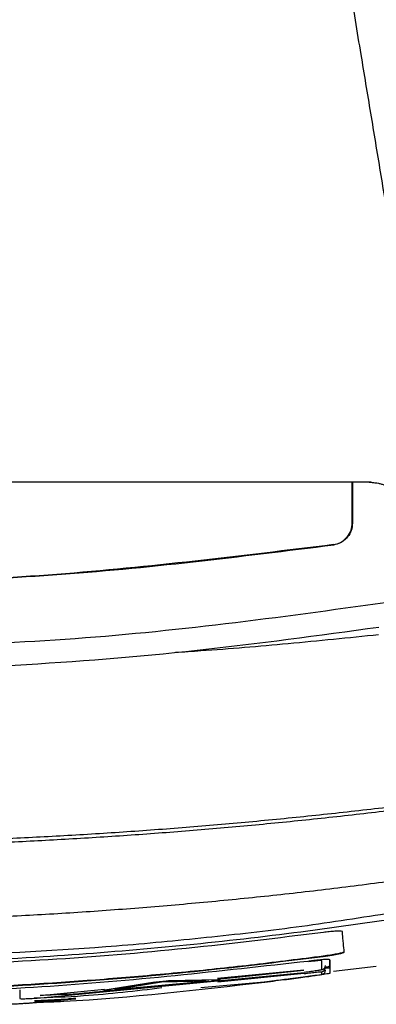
# Model space of a CAD drawing. Header units: millimetres. Extents: x -0.57 to 0.95, y -0.4 to 0.71.
# Tile 120 of 256: x 0.1752 to 0.1915, y 0.4591 to 0.5042. Entities that reach past the tile are written whole.
import ezdxf

# ---------------------------------------------------------------- set-up
doc = ezdxf.new("R2010")
doc.units = ezdxf.units.MM
doc.layers.add('FORMAT', color=7, linetype='Continuous')

msp = doc.modelspace()

# ---------------------------------------------------------------- linework, layer by layer
at = {"layer": 'FORMAT', "color": 7, "linetype": 'Continuous', "lineweight": 25}
for p, q in [((0.191136, 0.483009), (0.136401, 0.483009)), ((0.190363, 0.481141), (0.190363, 0.483009)), ((0.190376, 0.483009), (0.190374, 0.481132)), ((0.190374, 0.481132), (0.190363, 0.481141)), ((0.189515, 0.480143), (0.189505, 0.480151)), ((0.188967, 0.460697), (0.188967, 0.461106)), ((0.189037, 0.461316), (0.189037, 0.461306)), ((0.189341, 0.461155), (0.18934, 0.460529)), ((0.18934, 0.461155), (0.18934, 0.460529)), ((0.18934, 0.460788), (0.18934, 0.461155)), ((0.189341, 0.461155), (0.189341, 0.460852)), ((0.1842, 0.460306), (0.188151, 0.460688)), ((0.188154, 0.460662), (0.184206, 0.460251)), ((0.188967, 0.460479), (0.188967, 0.460604)), ((0.189341, 0.46083), (0.18934, 0.460807)), ((0.18934, 0.460807), (0.18934, 0.460788)), ((0.189341, 0.460852), (0.189341, 0.46083)), ((0.189514, 0.460634), (0.191463, 0.460859)), ((0.175953, 0.459398), (0.188166, 0.460567)), ((0.179363, 0.459748), (0.183929, 0.460173)), ((0.179488, 0.459785), (0.183804, 0.460187)), ((0.179488, 0.459775), (0.183804, 0.460177)), ((0.183804, 0.460177), (0.181646, 0.460128)), ((0.184241, 0.460237), (0.181958, 0.460183)), ((0.184241, 0.460227), (0.181958, 0.460173)), ((0.181958, 0.460183), (0.181958, 0.460173)), ((0.188166, 0.46052), (0.184223, 0.46012)), ((0.184241, 0.460237), (0.184241, 0.460227)), ((0.175152, 0.459782), (0.175152, 0.459375)), ((0.176081, 0.459521), (0.179025, 0.459806)), ((0.181334, 0.460125), (0.179051, 0.459754)), ((0.181334, 0.460115), (0.179051, 0.459744)), ((0.179051, 0.459754), (0.179051, 0.459744)), ((0.181646, 0.460128), (0.179488, 0.459775)), ((0.181334, 0.460125), (0.181334, 0.460115)), ((0.18634, 0.460128), (0.183439, 0.459867)), ((0.175105, 0.459134), (0.177233, 0.459327)), ((0.175416, 0.459149), (0.17767, 0.459356)), ((0.177358, 0.459355), (0.175823, 0.459264)), ((0.177358, 0.459345), (0.175823, 0.459254)), ((0.177233, 0.459327), (0.175823, 0.459244)), ((0.175857, 0.459212), (0.176919, 0.459309)), ((0.175953, 0.459398), (0.175953, 0.459398)), ((0.177358, 0.459355), (0.177358, 0.459345))]:
    msp.add_line(p, q, dxfattribs=at)
for centre, radius, start, end in [((0.18894, 0.460677), 0.0001999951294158, 277.645912, 359.999064), ((0.188941, 0.460895), 0.0001999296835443, 277.561319, 359.987354), ((0.188941, 0.460802), 0.0001999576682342, 277.586084, 359.992371)]:
    msp.add_arc(centre, radius, start, end, dxfattribs=at)
for points, knots in [([(0.1866353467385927, 0.5852689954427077), (0.1876713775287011, 0.5663996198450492), (0.1906297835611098, 0.5307744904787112), (0.1953541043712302, 0.4977792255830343), (0.198199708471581, 0.4815310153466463), (0.1984650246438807, 0.4800454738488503), (0.1987337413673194, 0.478569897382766)], [0.6392847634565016, 0.6392847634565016, 0.6392847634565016, 0.6392847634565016, 0.8197700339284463, 0.9834153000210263, 0.9834153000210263, 0.9999999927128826, 0.9999999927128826, 0.9999999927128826, 0.9999999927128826]), ([(0.1865774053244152, 0.5278092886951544), (0.1866644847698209, 0.5272836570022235), (0.1868389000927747, 0.5262308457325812), (0.1871000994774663, 0.5246540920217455), (0.187361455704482, 0.5230763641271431), (0.1876228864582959, 0.5214981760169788), (0.1878843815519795, 0.5199196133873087), (0.1881459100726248, 0.5183408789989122), (0.1884074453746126, 0.5167621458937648), (0.1886689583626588, 0.5151835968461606), (0.1889304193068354, 0.513605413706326), (0.189191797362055, 0.5120277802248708), (0.1894530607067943, 0.5104508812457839), (0.1897141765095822, 0.5088749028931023), (0.1899751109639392, 0.5073000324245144), (0.1902358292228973, 0.5057264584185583), (0.190496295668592, 0.5041543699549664), (0.1908183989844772, 0.5022101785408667), (0.1912018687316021, 0.4998953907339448), (0.191646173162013, 0.4972132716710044), (0.1920901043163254, 0.4945334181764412), (0.1925334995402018, 0.4918568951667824), (0.1929761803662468, 0.4891848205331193), (0.193417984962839, 0.4865181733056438), (0.1938586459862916, 0.4838585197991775), (0.1942982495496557, 0.4812052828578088), (0.1945892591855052, 0.4794487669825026), (0.1947350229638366, 0.4785689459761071)], [0, 0, 0, 0, 0.0306411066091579, 0.0613724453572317, 0.0921921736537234, 0.1230984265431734, 0.1540893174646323, 0.1851629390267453, 0.2163173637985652, 0.2475506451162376, 0.2788608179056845, 0.3102458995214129, 0.341703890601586, 0.3732327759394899, 0.4048305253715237, 0.4364950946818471, 0.4682244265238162, 0.5000164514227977, 0.5545695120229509, 0.6093970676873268, 0.6644888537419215, 0.7198344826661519, 0.7754234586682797, 0.8312451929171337, 0.8872890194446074, 0.943544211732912, 1, 1, 1, 1]), ([(0.1913769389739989, 0.4829649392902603), (0.1913383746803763, 0.4829777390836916), (0.1912372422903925, 0.4830113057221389), (0.1911301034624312, 0.4830098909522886), (0.1910638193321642, 0.4830090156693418)], [0, 0, 0, 0, 0.381324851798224, 1, 1, 1, 1]), ([(0.1911360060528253, 0.4830090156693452), (0.1911832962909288, 0.4830080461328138), (0.1912783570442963, 0.4830060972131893), (0.1914209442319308, 0.4829902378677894), (0.1915634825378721, 0.4829646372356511), (0.1917051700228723, 0.4829281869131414), (0.1918451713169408, 0.4828810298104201), (0.1919826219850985, 0.4828230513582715), (0.1921166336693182, 0.482754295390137), (0.1922462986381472, 0.4826748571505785), (0.192370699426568, 0.4825849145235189), (0.1924987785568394, 0.4824763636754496), (0.1926316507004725, 0.4823421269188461), (0.192767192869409, 0.4821736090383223), (0.1928942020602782, 0.4819731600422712), (0.1930037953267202, 0.481739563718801), (0.1930903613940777, 0.48147357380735), (0.1931154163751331, 0.481282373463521), (0.1931283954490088, 0.4811833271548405)], [0, 0, 0, 0, 0.0478132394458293, 0.0961120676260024, 0.1448967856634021, 0.194167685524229, 0.2439250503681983, 0.2941691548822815, 0.3449002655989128, 0.3961186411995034, 0.4478245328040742, 0.5000181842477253, 0.565783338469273, 0.6385769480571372, 0.7183974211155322, 0.8052428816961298, 0.8991111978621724, 1, 1, 1, 1]), ([(0.1895052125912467, 0.4801514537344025), (0.1896149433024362, 0.4801783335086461), (0.1898344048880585, 0.4802320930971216), (0.190106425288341, 0.4804452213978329), (0.1902949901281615, 0.4807285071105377), (0.1903593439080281, 0.4809767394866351), (0.190362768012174, 0.4811149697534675), (0.1903634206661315, 0.4811413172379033)], [0, 0, 0, 0, 0.2361042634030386, 0.4722088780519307, 0.7083059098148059, 0.9444014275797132, 1, 1, 1, 1]), ([(0.1903742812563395, 0.4811319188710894), (0.1903630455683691, 0.4810191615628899), (0.1903405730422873, 0.4807936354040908), (0.1901665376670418, 0.4804933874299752), (0.1899109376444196, 0.4802667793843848), (0.189674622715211, 0.4801694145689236), (0.1895396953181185, 0.4801468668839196), (0.1895152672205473, 0.4801427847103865)], [0, 0, 0, 0, 0.2375993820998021, 0.4752230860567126, 0.7121745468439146, 0.9478902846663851, 1, 1, 1, 1]), ([(0.1895052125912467, 0.4801514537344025), (0.1852910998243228, 0.4796340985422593), (0.1768419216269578, 0.4785968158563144), (0.163995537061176, 0.4781889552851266), (0.1510383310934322, 0.4785687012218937), (0.1424149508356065, 0.4796229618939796), (0.1380921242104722, 0.4801514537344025)], [0, 0, 0, 0, 0.2468457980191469, 0.4949189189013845, 0.7468071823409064, 1, 1, 1, 1]), ([(0.1637986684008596, 0.4783103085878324), (0.1680901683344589, 0.4783865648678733), (0.1766949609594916, 0.4785394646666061), (0.1852346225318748, 0.4796074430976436), (0.1895152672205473, 0.4801427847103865)], [0, 0, 0, 0, 0.4987336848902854, 1, 1, 1, 1]), ([(0.1932463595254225, 0.4776875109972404), (0.1883779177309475, 0.4769996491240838), (0.1786096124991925, 0.4756194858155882), (0.1687462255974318, 0.4754201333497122), (0.1637986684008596, 0.4753201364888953)], [0, 0, 0, 0, 0.4983916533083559, 1, 1, 1, 1]), ([(0.1915765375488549, 0.4763618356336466), (0.1888132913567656, 0.475985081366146), (0.1832868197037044, 0.4752315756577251), (0.1740187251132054, 0.4744742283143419), (0.1675143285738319, 0.4743627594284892), (0.1637986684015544, 0.4742990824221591)], [0, 0, 0, 0, 0.3000872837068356, 0.6001723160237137, 1, 1, 1, 1]), ([(0.1822733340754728, 0.4752244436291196), (0.1826623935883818, 0.4752494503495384), (0.1843822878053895, 0.4753599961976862), (0.1874837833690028, 0.4756227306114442), (0.1901921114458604, 0.4758986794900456), (0.191573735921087, 0.4760394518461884)], [0, 0, 0, 0, 0.1252678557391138, 0.5537647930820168, 1, 1, 1, 1]), ([(0.1969417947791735, 0.4687720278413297), (0.1964646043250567, 0.4687055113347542), (0.1955102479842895, 0.4685724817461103), (0.19407723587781, 0.468384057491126), (0.1926432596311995, 0.4682037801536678), (0.1912082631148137, 0.4680324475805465), (0.1897723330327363, 0.4678698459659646), (0.1883355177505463, 0.4677160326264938), (0.1868978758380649, 0.4675709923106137), (0.1854594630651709, 0.4674347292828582), (0.1840203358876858, 0.4673072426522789), (0.1825805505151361, 0.4671885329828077), (0.1811401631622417, 0.4670786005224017), (0.1796992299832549, 0.4669774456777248), (0.1782578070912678, 0.4668850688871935), (0.1768159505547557, 0.4668014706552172), (0.1753737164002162, 0.4667266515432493), (0.1739311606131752, 0.4666606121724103), (0.1724883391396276, 0.4666033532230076), (0.1710453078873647, 0.4665548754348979), (0.1696021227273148, 0.4665151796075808), (0.1681588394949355, 0.4664842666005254), (0.1667155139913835, 0.46646213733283), (0.1652722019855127, 0.4664487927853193), (0.1638289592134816, 0.4664442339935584), (0.1623858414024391, 0.4664484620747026), (0.1609429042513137, 0.4664614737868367), (0.1595002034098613, 0.4664832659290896), (0.1580577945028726, 0.4665138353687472), (0.1566157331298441, 0.4665531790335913), (0.1551740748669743, 0.4666012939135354), (0.1537328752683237, 0.466658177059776), (0.1522921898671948, 0.4667238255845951), (0.1508520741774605, 0.4667982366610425), (0.1494125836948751, 0.4668814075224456), (0.147973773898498, 0.4669733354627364), (0.1465357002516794, 0.4670740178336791), (0.1450984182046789, 0.4671834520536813), (0.1436619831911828, 0.4673016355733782), (0.1422264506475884, 0.4674285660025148), (0.1407918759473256, 0.4675642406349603), (0.1393583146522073, 0.4677086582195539), (0.1379258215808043, 0.4678618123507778), (0.136494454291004, 0.4680237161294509), (0.1350642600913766, 0.4681943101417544), (0.1336353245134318, 0.4683738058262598), (0.1322075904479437, 0.46856140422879), (0.1312568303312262, 0.4686938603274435), (0.1307814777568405, 0.468760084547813)], [0, 0, 0, 0, 0.0217757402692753, 0.0435503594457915, 0.0653238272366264, 0.0870961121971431, 0.1088671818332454, 0.130637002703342, 0.1524055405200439, 0.1741727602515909, 0.1959386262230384, 0.217703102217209, 0.2394661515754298, 0.2612277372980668, 0.2829878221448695, 0.3047463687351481, 0.3265033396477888, 0.3482586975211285, 0.3700124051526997, 0.3917644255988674, 0.4135147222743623, 0.4352632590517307, 0.4570100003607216, 0.4787549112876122, 0.5004979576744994, 0.5222391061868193, 0.5439783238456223, 0.5657155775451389, 0.5874508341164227, 0.6091840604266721, 0.6309152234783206, 0.6526442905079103, 0.6743712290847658, 0.6960960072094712, 0.717818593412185, 0.7395389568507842, 0.7612570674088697, 0.7829728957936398, 0.8046864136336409, 0.8263975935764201, 0.8481064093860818, 0.8698128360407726, 0.891516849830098, 0.9132184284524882, 0.9349175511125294, 0.9566141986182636, 0.9783083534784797, 1, 1, 1, 1]), ([(0.1307592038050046, 0.4686194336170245), (0.1312279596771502, 0.4685538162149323), (0.1321655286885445, 0.468422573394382), (0.1335734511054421, 0.4682365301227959), (0.1349825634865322, 0.4680583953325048), (0.1363929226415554, 0.4678889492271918), (0.1378044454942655, 0.4677279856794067), (0.1392170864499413, 0.4675755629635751), (0.1406307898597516, 0.4674316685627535), (0.1420455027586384, 0.4672963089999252), (0.1434611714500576, 0.4671694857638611), (0.1448777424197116, 0.4670512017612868), (0.1462951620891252, 0.4669414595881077), (0.147713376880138, 0.466840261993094), (0.1491323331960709, 0.4667476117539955), (0.1505519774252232, 0.466663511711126), (0.1519722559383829, 0.4665879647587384), (0.1533931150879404, 0.4665209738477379), (0.154814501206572, 0.4664625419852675), (0.1562363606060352, 0.4664126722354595), (0.1576586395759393, 0.4663713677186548), (0.159081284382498, 0.4663386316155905), (0.1605042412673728, 0.4663144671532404), (0.1619274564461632, 0.4662988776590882), (0.163350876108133, 0.4662918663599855), (0.1647744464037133, 0.4662934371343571), (0.1661981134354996, 0.4663035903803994), (0.1676218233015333, 0.4663223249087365), (0.1690455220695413, 0.4663496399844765), (0.1704691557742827, 0.4663855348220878), (0.1718926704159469, 0.4664300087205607), (0.1733160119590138, 0.4664830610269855), (0.1747391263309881, 0.4665446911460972), (0.1761619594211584, 0.4666148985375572), (0.177584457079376, 0.4666936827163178), (0.1790065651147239, 0.4667810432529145), (0.180428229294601, 0.4668769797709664), (0.1818493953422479, 0.4669814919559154), (0.1832700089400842, 0.4670945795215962), (0.1846900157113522, 0.4672162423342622), (0.1861093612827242, 0.4673464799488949), (0.1875279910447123, 0.4674852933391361), (0.1889458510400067, 0.467632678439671), (0.1903628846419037, 0.467788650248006), (0.191779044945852, 0.4679531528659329), (0.1931942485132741, 0.4681263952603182), (0.194608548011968, 0.4683075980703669), (0.1955504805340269, 0.4684356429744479), (0.1960214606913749, 0.4684996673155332)], [0, 0, 0, 0, 0.02168830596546, 0.0433792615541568, 0.0650728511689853, 0.0867690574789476, 0.1084678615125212, 0.1301692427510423, 0.151873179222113, 0.1735796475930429, 0.1952886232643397, 0.2170000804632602, 0.2387139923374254, 0.2604303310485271, 0.2821490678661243, 0.3038701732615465, 0.3255936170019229, 0.3473193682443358, 0.3690473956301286, 0.3907776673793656, 0.4125101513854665, 0.4342448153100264, 0.4559816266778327, 0.4777205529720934, 0.4994615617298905, 0.521204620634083, 0.5429496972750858, 0.5646967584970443, 0.5864457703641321, 0.6081966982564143, 0.6299495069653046, 0.6517041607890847, 0.6734606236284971, 0.6952188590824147, 0.7169788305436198, 0.7387405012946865, 0.7605038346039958, 0.7822687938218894, 0.804035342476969, 0.8258034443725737, 0.8475730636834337, 0.869344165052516, 0.8911167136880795, 0.912890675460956, 0.9346660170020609, 0.9564427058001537, 0.9782207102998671, 1, 1, 1, 1]), ([(0.1638205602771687, 0.4628703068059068), (0.1643090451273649, 0.4628713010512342), (0.1652867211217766, 0.4628732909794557), (0.1667542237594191, 0.4628890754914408), (0.1682237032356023, 0.4629142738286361), (0.1696950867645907, 0.4629498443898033), (0.171168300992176, 0.4629955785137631), (0.1726432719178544, 0.463051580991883), (0.1741199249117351, 0.4631178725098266), (0.1755981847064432, 0.4631944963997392), (0.1770779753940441, 0.4632814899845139), (0.1785592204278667, 0.4633788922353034), (0.180041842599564, 0.4634867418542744), (0.1815257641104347, 0.4636050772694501), (0.1830109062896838, 0.4637339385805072), (0.1844971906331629, 0.4638733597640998), (0.1859845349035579, 0.4640233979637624), (0.1874728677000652, 0.464184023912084), (0.1889620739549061, 0.4643555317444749), (0.190452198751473, 0.4645370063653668), (0.1914451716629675, 0.4646669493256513), (0.1919420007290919, 0.4647319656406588)], [0, 0, 0, 0, 0.0519599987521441, 0.1039951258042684, 0.1561053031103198, 0.2082904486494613, 0.2605504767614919, 0.3128852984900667, 0.3652948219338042, 0.4177789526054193, 0.4703375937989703, 0.5229706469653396, 0.5756780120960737, 0.6284595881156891, 0.6813152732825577, 0.7342449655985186, 0.7872485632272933, 0.8403259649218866, 0.8934770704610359, 0.9467017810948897, 0.9999999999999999, 0.9999999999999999, 0.9999999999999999, 0.9999999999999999]), ([(0.1919261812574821, 0.4629568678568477), (0.1901883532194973, 0.462712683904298), (0.1867123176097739, 0.4622242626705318), (0.1814750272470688, 0.461674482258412), (0.173851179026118, 0.4610571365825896), (0.167958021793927, 0.4609551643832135), (0.1638204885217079, 0.4608835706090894)], [0, 0, 0, 0, 0.1866506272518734, 0.3733420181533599, 0.5600290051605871, 0.9999999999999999, 0.9999999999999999, 0.9999999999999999, 0.9999999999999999]), ([(0.1638205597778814, 0.461142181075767), (0.1690797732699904, 0.4612550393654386), (0.1757167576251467, 0.461397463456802), (0.183691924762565, 0.4621692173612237), (0.1878123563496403, 0.4626278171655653), (0.1905473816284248, 0.46305548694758), (0.1919217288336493, 0.4632703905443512)], [0, 0, 0, 0, 0.5591214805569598, 0.7055960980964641, 0.8520623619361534, 1, 1, 1, 1]), ([(0.1890503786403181, 0.4624022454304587), (0.1869572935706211, 0.4621441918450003), (0.1827711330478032, 0.4616280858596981), (0.1743628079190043, 0.4609304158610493), (0.1680370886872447, 0.4608146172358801), (0.1638205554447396, 0.4607374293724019)], [0, 0, 0, 0, 0.2500553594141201, 0.5001095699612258, 1, 1, 1, 1]), ([(0.1899195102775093, 0.4624384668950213), (0.1899074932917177, 0.4624470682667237), (0.1898833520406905, 0.462464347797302), (0.1897012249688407, 0.4624651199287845), (0.1894559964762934, 0.4624490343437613), (0.1892286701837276, 0.4624254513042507), (0.1890918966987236, 0.4624076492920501), (0.1890503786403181, 0.4624022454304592)], [0, 0, 0, 0, 0.2403105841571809, 0.4827664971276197, 0.6958507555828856, 0.9076744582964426, 1, 1, 1, 1]), ([(0.1900003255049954, 0.4614972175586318), (0.1899888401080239, 0.4616334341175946), (0.1899716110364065, 0.461837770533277), (0.1899271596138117, 0.4621641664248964), (0.1899220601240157, 0.4623470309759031), (0.1899195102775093, 0.4624384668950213)], [0, 0, 0, 0, 0.4999475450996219, 0.7499638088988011, 1, 1, 1, 1]), ([(0.1900003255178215, 0.4615073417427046), (0.1899883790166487, 0.4614983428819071), (0.1899644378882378, 0.4614803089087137), (0.1897823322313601, 0.4614366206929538), (0.1895246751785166, 0.4613881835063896), (0.1892615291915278, 0.4613465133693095), (0.1890950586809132, 0.4613237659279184), (0.1890373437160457, 0.4613158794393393)], [0, 0, 0, 0, 0.2256580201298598, 0.4522250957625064, 0.6679237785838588, 0.8848698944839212, 1, 1, 1, 1]), ([(0.1890373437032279, 0.4613057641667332), (0.1891764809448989, 0.4613254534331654), (0.1894424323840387, 0.4613630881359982), (0.1897516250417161, 0.4614199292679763), (0.1899414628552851, 0.4614645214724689), (0.1899967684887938, 0.4614873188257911), (0.1899998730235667, 0.4614959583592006), (0.1900003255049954, 0.4614972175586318)], [0, 0, 0, 0, 0.2761987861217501, 0.5279353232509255, 0.7470136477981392, 0.9631276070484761, 1, 1, 1, 1]), ([(0.1883405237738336, 0.461079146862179), (0.1842863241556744, 0.4606239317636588), (0.1761381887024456, 0.4597090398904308), (0.1679397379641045, 0.4595837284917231), (0.1638205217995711, 0.4595207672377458)], [0, 0, 0, 0, 0.497561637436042, 1, 1, 1, 1]), ([(0.1890373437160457, 0.4613158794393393), (0.1879923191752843, 0.4611821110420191), (0.1859019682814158, 0.4609145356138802), (0.1827586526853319, 0.4605800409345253), (0.1796103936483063, 0.4602941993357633), (0.1764584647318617, 0.4600618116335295), (0.1733033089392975, 0.4598809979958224), (0.1701451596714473, 0.4597531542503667), (0.1669838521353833, 0.459673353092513), (0.1648750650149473, 0.45966382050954), (0.1638205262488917, 0.4596590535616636)], [0, 0, 0, 0, 0.1249748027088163, 0.2499856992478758, 0.3749602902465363, 0.4999694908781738, 0.6248919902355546, 0.7498484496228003, 0.8749069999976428, 1, 1, 1, 1]), ([(0.1638205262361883, 0.4596490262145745), (0.1648740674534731, 0.4596537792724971), (0.1669814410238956, 0.4596632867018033), (0.170141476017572, 0.4597430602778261), (0.1733001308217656, 0.4598705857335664), (0.1775067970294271, 0.4601129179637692), (0.1827603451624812, 0.4605331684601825), (0.1869442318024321, 0.4610481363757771), (0.1890373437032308, 0.4613057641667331)], [0, 0, 0, 0, 0.1249768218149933, 0.2499881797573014, 0.3749649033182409, 0.4999756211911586, 0.7498481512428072, 1, 1, 1, 1]), ([(0.1893405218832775, 0.4611553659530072), (0.1893257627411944, 0.4611604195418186), (0.1892964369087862, 0.461170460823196), (0.1890731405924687, 0.4611592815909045), (0.1888059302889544, 0.4611337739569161), (0.1885530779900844, 0.4611057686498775), (0.1884127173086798, 0.4610881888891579), (0.1883405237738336, 0.4610791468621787)], [0, 0, 0, 0, 0.2472653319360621, 0.4913064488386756, 0.7297142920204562, 0.8609804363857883, 1, 1, 1, 1]), ([(0.1889667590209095, 0.4611063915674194), (0.1889576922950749, 0.4611094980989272), (0.1889395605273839, 0.4611157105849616), (0.1888001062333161, 0.4611083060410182), (0.1886007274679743, 0.461089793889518), (0.1884443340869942, 0.4610705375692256), (0.1883661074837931, 0.4610609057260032)], [0, 0, 0, 0, 0.2500819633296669, 0.5001174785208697, 0.749963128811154, 1, 1, 1, 1]), ([(0.1889668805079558, 0.4606968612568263), (0.1889547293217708, 0.4606918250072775), (0.188930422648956, 0.460681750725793), (0.1887444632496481, 0.4606487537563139), (0.1884802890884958, 0.4606082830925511), (0.1882707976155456, 0.4605804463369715), (0.1881660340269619, 0.4605665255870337)], [0, 0, 0, 0, 0.2497500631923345, 0.4995885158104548, 0.7497516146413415, 1, 1, 1, 1]), ([(0.1881660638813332, 0.4605200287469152), (0.1882703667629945, 0.4605332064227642), (0.1884789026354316, 0.4605595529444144), (0.1887444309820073, 0.4605895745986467), (0.1889305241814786, 0.4606072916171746), (0.1889548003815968, 0.4606051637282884), (0.1889669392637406, 0.460604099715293)], [0, 0, 0, 0, 0.2500314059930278, 0.499895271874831, 0.7499315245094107, 1, 1, 1, 1]), ([(0.1893405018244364, 0.4608516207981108), (0.1893322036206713, 0.4608480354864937), (0.1893156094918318, 0.4608408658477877), (0.1892260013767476, 0.4608231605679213), (0.18914041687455, 0.4608094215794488), (0.1891149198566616, 0.4608053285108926)], [0, 0, 0, 0, 0.412551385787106, 0.8249894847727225, 0.9999999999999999, 0.9999999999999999, 0.9999999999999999, 0.9999999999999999]), ([(0.1891344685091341, 0.4607726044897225), (0.1891705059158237, 0.4607764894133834), (0.1892615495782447, 0.4607863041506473), (0.1893280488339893, 0.4607906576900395), (0.1893369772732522, 0.4607884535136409), (0.1893404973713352, 0.4607875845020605)], [0, 0, 0, 0, 0.2841052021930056, 0.7177535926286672, 1, 1, 1, 1]), ([(0.181334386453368, 0.4601250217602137), (0.181352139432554, 0.4601279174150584), (0.1813876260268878, 0.4601337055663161), (0.1814639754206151, 0.4601435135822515), (0.1815511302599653, 0.4601533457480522), (0.1816452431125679, 0.4601626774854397), (0.1817395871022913, 0.4601708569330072), (0.1818272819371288, 0.4601772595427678), (0.181904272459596, 0.4601816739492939), (0.1819400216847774, 0.4601824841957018), (0.1819579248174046, 0.4601828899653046)], [0, 0, 0, 0, 0.1250471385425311, 0.2499578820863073, 0.3748446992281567, 0.4998268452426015, 0.6249095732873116, 0.7498471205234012, 0.8747239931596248, 0.9999999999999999, 0.9999999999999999, 0.9999999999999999, 0.9999999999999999]), ([(0.1813343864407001, 0.4601150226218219), (0.1813521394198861, 0.4601179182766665), (0.18138762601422, 0.4601237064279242), (0.1814639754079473, 0.4601335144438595), (0.1815511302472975, 0.4601433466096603), (0.1816452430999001, 0.4601526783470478), (0.1817395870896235, 0.4601608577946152), (0.181827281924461, 0.4601672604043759), (0.1819042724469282, 0.460171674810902), (0.1819400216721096, 0.4601724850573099), (0.1819579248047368, 0.4601728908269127)], [0, 0, 0, 0, 0.1250471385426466, 0.2499578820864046, 0.3748446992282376, 0.499826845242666, 0.624909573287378, 0.749847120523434, 0.8747239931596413, 1, 1, 1, 1]), ([(0.1842409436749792, 0.460227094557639), (0.1842546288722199, 0.4602274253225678), (0.1842819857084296, 0.4602280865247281), (0.1842930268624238, 0.4602255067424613), (0.1842807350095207, 0.4602204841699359), (0.1842441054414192, 0.4602131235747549), (0.1841862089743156, 0.4602039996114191), (0.1841109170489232, 0.4601937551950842), (0.1840233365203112, 0.4601829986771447), (0.1839605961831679, 0.4601761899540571), (0.1839291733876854, 0.460172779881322)], [0, 0, 0, 0, 0.1250332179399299, 0.2499425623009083, 0.3748267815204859, 0.4997859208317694, 0.6248729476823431, 0.749842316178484, 0.8747113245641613, 1, 1, 1, 1]), ([(0.1893404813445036, 0.4605290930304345), (0.18929944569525, 0.4605201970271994), (0.1892362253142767, 0.4605064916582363), (0.1888512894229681, 0.4604515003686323), (0.1883519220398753, 0.4603832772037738), (0.1876467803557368, 0.4602896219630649), (0.1869018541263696, 0.4601964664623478), (0.1864968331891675, 0.4601472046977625), (0.1863404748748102, 0.4601281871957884)], [0, 0, 0, 0, 0.2410464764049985, 0.371361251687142, 0.5079016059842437, 0.7407442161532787, 0.8999143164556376, 0.9999999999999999, 0.9999999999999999, 0.9999999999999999, 0.9999999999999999]), ([(0.1863643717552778, 0.4601323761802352), (0.1867044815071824, 0.4601739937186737), (0.1873846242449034, 0.4602572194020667), (0.1882438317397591, 0.4603702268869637), (0.1888486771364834, 0.460454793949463), (0.1889276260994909, 0.4604708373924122), (0.1889670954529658, 0.4604788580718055)], [0, 0, 0, 0, 0.2500990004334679, 0.5001415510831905, 0.7501032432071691, 1, 1, 1, 1]), ([(0.1816559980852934, 0.4598589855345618), (0.1804639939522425, 0.4597180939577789), (0.1785243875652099, 0.4594888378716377), (0.1765731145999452, 0.4594160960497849), (0.1758210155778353, 0.4593880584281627)], [0, 0, 0, 0, 0.6145598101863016, 1, 1, 1, 1]), ([(0.1759377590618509, 0.4591983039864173), (0.1763487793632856, 0.459216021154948), (0.1798357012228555, 0.4593663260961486), (0.1833044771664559, 0.4597733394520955), (0.1863643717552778, 0.4601323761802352)], [0, 0, 0, 0, 0.1178748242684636, 1, 1, 1, 1]), ([(0.1790372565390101, 0.4597133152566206), (0.1787257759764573, 0.4596780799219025), (0.1777438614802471, 0.4595670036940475), (0.1767556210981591, 0.4595398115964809), (0.176080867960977, 0.459521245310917)], [0, 0, 0, 0, 0.3172176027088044, 1, 1, 1, 1]), ([(0.1790513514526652, 0.4597440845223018), (0.179037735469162, 0.4597418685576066), (0.1790105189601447, 0.4597374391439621), (0.1789992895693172, 0.4597327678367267), (0.1790112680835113, 0.4597299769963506), (0.179047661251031, 0.459729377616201), (0.1791055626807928, 0.4597309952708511), (0.1791810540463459, 0.4597347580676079), (0.1792689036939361, 0.4597403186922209), (0.1793316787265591, 0.4597451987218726), (0.1793631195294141, 0.4597476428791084)], [0, 0, 0, 0, 0.1250393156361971, 0.2499366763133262, 0.3748049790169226, 0.4997642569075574, 0.6248452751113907, 0.749804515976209, 0.8746898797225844, 0.9999999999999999, 0.9999999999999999, 0.9999999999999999, 0.9999999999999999]), ([(0.179051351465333, 0.4597540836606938), (0.1790377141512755, 0.4597518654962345), (0.1790104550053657, 0.4597474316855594), (0.1789995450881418, 0.459742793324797), (0.1790103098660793, 0.4597398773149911), (0.1790375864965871, 0.4597397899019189), (0.1790512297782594, 0.459739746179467)], [0, 0, 0, 0, 0.250196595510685, 0.500109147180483, 0.749963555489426, 0.9999999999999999, 0.9999999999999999, 0.9999999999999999, 0.9999999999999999]), ([(0.1751522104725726, 0.4593753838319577), (0.1751642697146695, 0.4593725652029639), (0.1751883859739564, 0.4593669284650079), (0.1753735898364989, 0.4593692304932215), (0.1756391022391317, 0.4593793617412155), (0.175848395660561, 0.4593916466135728), (0.1759530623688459, 0.4593977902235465)], [0, 0, 0, 0, 0.2500985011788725, 0.5001508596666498, 0.7500276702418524, 1, 1, 1, 1]), ([(0.1776696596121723, 0.4593663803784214), (0.1776833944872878, 0.4593679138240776), (0.177710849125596, 0.4593709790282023), (0.1777223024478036, 0.4593736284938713), (0.1777104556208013, 0.4593745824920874), (0.1776741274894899, 0.4593736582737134), (0.1776162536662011, 0.459370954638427), (0.1775407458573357, 0.4593666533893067), (0.177452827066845, 0.4593611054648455), (0.1773899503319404, 0.4593567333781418), (0.1773584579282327, 0.4593545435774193)], [0, 0, 0, 0, 0.1250369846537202, 0.2499363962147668, 0.3748066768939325, 0.4997624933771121, 0.624843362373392, 0.7498062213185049, 0.8746880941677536, 1, 1, 1, 1]), ([(0.1776696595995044, 0.4593563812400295), (0.1776833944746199, 0.4593579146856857), (0.1777108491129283, 0.4593609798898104), (0.1777223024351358, 0.4593636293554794), (0.1777104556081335, 0.4593645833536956), (0.1776741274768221, 0.4593636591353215), (0.1776162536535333, 0.4593609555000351), (0.1775407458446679, 0.4593566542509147), (0.1774528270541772, 0.4593511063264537), (0.1773899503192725, 0.4593467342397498), (0.1773584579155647, 0.4593445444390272)], [0, 0, 0, 0, 0.1250369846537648, 0.249936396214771, 0.374806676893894, 0.4997624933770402, 0.6248433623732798, 0.7498062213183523, 0.8746880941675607, 1, 1, 1, 1]), ([(0.1754164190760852, 0.4591493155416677), (0.1753986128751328, 0.4591479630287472), (0.175363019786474, 0.4591452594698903), (0.1752865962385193, 0.4591400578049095), (0.1751994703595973, 0.4591344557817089), (0.1751055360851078, 0.459128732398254), (0.1750115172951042, 0.4591232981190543), (0.1749242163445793, 0.4591185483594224), (0.1748475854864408, 0.4591146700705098), (0.1748118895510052, 0.4591131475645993), (0.1747940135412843, 0.4591123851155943)], [0, 0, 0, 0, 0.1250451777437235, 0.2499547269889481, 0.3748407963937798, 0.4998206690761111, 0.6249086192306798, 0.7498537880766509, 0.8747303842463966, 1, 1, 1, 1])]:
    msp.add_open_spline(points, degree=3, knots=knots, dxfattribs=at)

doc.saveas('drawing.dxf')
